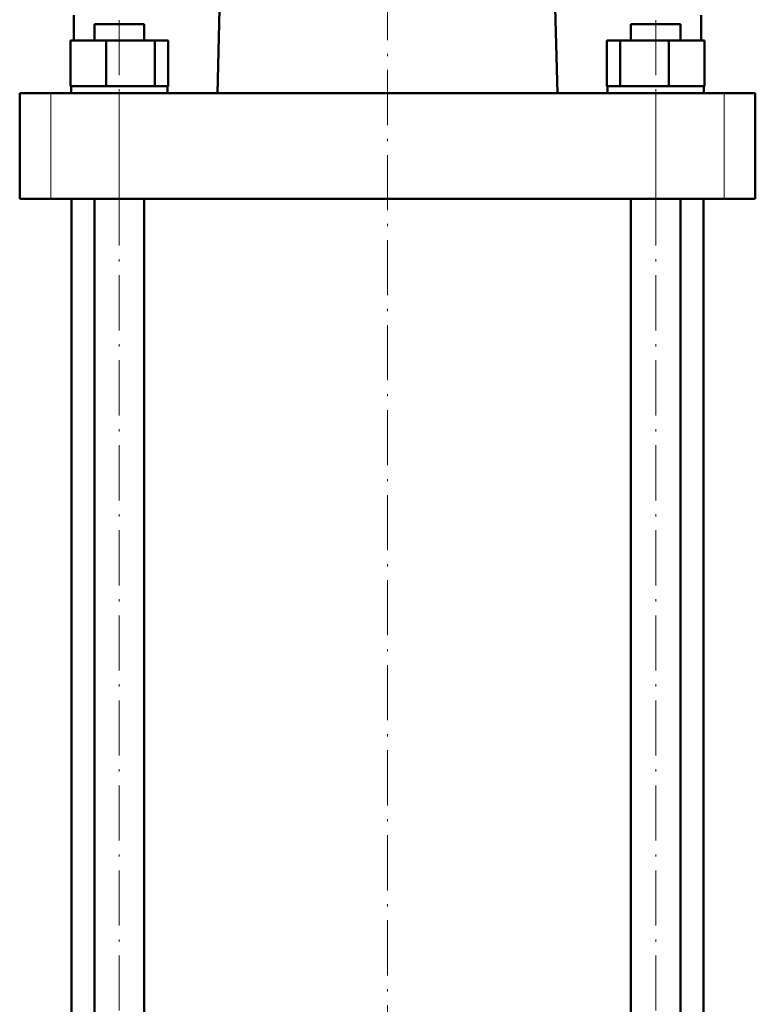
# Model space of a CAD drawing. Extents: x -1351 to 1763, y -1300 to 640.
# Tile 85 of 90: x 1394 to 1554, y -15 to 199. Entities that reach past the tile are written whole.
import ezdxf

# ---------------------------------------------------------------- set-up
doc = ezdxf.new("R2010")
doc.units = 0
doc.linetypes.add('DASHDOT', pattern=[18.5, 12, -3, 0.5, -3])

msp = doc.modelspace()

# ---------------------------------------------------------------- linework, layer by layer
at = {"color": 7, "linetype": 'DASHDOT', "lineweight": 18}
for p, q in [((1473.81, -230.81), (1473.81, 355.39)), ((1415.47, -219.97), (1415.47, 236.15)), ((1532.14, -219.97), (1532.14, 236.15))]:
    msp.add_line(p, q, dxfattribs=at)
at = {"color": 7, "lineweight": 50}
for p, q in [((1436.85, 183.14), (1439.89, 306.54)), ((1507.73, 306.54), (1510.76, 183.14)), ((1405.56, 194.64), (1405.56, 200.13)), ((1542.06, 194.64), (1542.06, 200.13)), ((1410.09, 198.14), (1411.67, 198.14)), ((1410.09, 194.64), (1410.09, 198.14)), ((1411.67, 198.14), (1420.85, 198.14)), ((1420.85, 194.64), (1420.85, 198.14)), ((1526.76, 198.14), (1535.95, 198.14)), ((1526.76, 194.64), (1526.76, 198.14)), ((1535.95, 198.14), (1537.52, 198.14)), ((1537.52, 194.64), (1537.52, 198.14)), ((1404.88, 194.64), (1412.63, 194.64)), ((1404.88, 184.64), (1404.88, 194.64)), ((1412.63, 194.64), (1423.23, 194.64)), ((1412.63, 184.64), (1412.63, 194.64)), ((1423.23, 194.64), (1426.07, 194.64)), ((1423.23, 184.64), (1423.23, 194.64)), ((1426.07, 184.64), (1426.07, 194.64)), ((1521.55, 194.64), (1524.39, 194.64)), ((1521.55, 184.64), (1521.55, 194.64)), ((1524.39, 194.64), (1534.98, 194.64)), ((1524.39, 184.64), (1524.39, 194.64)), ((1534.98, 194.64), (1542.74, 194.64)), ((1534.98, 184.64), (1534.98, 194.64)), ((1542.74, 184.64), (1542.74, 194.64)), ((1542.74, 184.64), (1542.74, 194.64)), ((1405.68, 184.64), (1404.88, 184.64)), ((1405.02, 184.64), (1405.02, 183.14)), ((1405.68, 184.64), (1411.83, 184.64)), ((1412.63, 184.64), (1411.83, 184.64)), ((1413.73, 184.64), (1412.63, 184.64)), ((1413.73, 184.64), (1415.47, 184.64)), ((1415.47, 184.64), (1422.14, 184.64)), ((1423.23, 184.64), (1422.14, 184.64)), ((1423.52, 184.64), (1423.23, 184.64)), ((1423.52, 184.64), (1425.92, 184.64)), ((1426.07, 184.64), (1425.77, 184.64)), ((1425.92, 184.64), (1425.92, 183.14)), ((1521.55, 184.64), (1521.84, 184.64)), ((1521.69, 184.64), (1524.09, 184.64)), ((1521.69, 184.64), (1521.69, 183.14)), ((1524.09, 184.64), (1524.39, 184.64)), ((1524.39, 184.64), (1525.48, 184.64)), ((1525.48, 184.64), (1532.14, 184.64)), ((1532.14, 184.64), (1533.89, 184.64)), ((1533.89, 184.64), (1534.98, 184.64)), ((1534.98, 184.64), (1535.78, 184.64)), ((1535.78, 184.64), (1541.94, 184.64)), ((1541.94, 184.64), (1542.74, 184.64)), ((1542.59, 184.64), (1542.59, 183.14)), ((1542.59, 184.64), (1542.59, 183.14)), ((1393.81, 183.14), (1400.6, 183.14)), ((1393.81, 160.14), (1393.81, 183.14)), ((1400.6, 183.14), (1415.47, 183.14)), ((1415.47, 183.14), (1532.15, 183.14)), ((1532.15, 183.14), (1547.02, 183.14)), ((1547.02, 183.14), (1553.81, 183.14)), ((1553.81, 160.14), (1553.81, 183.14)), ((1400.6, 160.14), (1393.81, 160.14)), ((1415.47, 160.14), (1400.6, 160.14)), ((1405.06, 160.14), (1405.06, -181.96)), ((1410.09, -181.96), (1410.09, 160.14)), ((1532.15, 160.14), (1415.47, 160.14)), ((1420.85, -181.96), (1420.85, 160.14)), ((1526.76, -181.96), (1526.76, 160.14)), ((1547.02, 160.14), (1532.15, 160.14)), ((1537.52, -181.96), (1537.52, 160.14)), ((1542.56, -181.96), (1542.56, 160.14)), ((1553.81, 160.14), (1547.02, 160.14))]:
    msp.add_line(p, q, dxfattribs=at)
at = {"color": 7, "lineweight": 18}
for p, q in [((1400.6, 160.14), (1400.6, 183.14)), ((1415.47, 160.14), (1415.47, 183.14)), ((1532.15, 160.14), (1532.15, 183.14)), ((1547.02, 160.14), (1547.02, 183.14))]:
    msp.add_line(p, q, dxfattribs=at)

doc.saveas('drawing.dxf')
